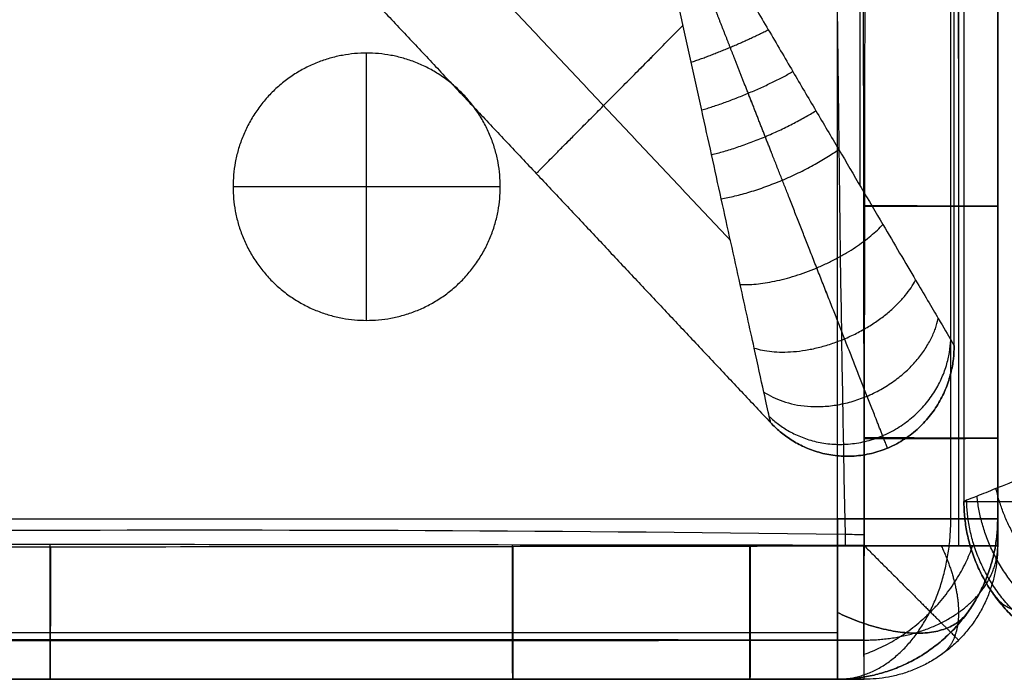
# Model space of a CAD drawing. Header units: millimetres. Extents: x 4615 to 7615, y -10799 to -9296.
# Tile 48 of 66: x 7318 to 7502, y -10799 to -10676. Entities that reach past the tile are written whole.
import ezdxf

# ---------------------------------------------------------------- set-up
doc = ezdxf.new("R2010")
doc.units = ezdxf.units.MM
doc.layers.add('COMPO4', color=18, linetype='Continuous', true_color=0x000000)

msp = doc.modelspace()

# ---------------------------------------------------------------- linework, layer by layer
at = {"layer": 'COMPO4'}
for p, q in [((7471.08, -10769.08, -518.93), (7471.08, -9449.08, -518.93)), ((7471.08, -10769.08, -722.28), (7471.08, -9449.08, -722.28)), ((7383, -10731.94, -722.54), (7383, -10681.94, -722.54)), ((7383, -10731.94, -767.54), (7383, -10681.94, -767.54)), ((7408, -10706.94, -722.54), (7358, -10706.94, -722.54)), ((7408, -10706.94, -767.54), (7358, -10706.94, -767.54)), ((7501.08, -10710.57, -374.78), (7501.08, -10710.57, -492.24)), ((7501.08, -10753.98, -374.84), (7501.08, -10753.98, -492.31)), ((6825.08, -10769.08, -518.93), (7471.08, -10769.08, -518.93)), ((6825.08, -10769.08, -722.28), (7471.08, -10769.08, -722.28)), ((7501.08, -10774.08, -374.87), (7501.08, -10774.08, -492.34)), ((7323.8, -10799.08, -374.69), (7323.8, -10799.08, -492.16)), ((7410.33, -10799.08, -374.78), (7410.33, -10799.08, -492.24)), ((7432.35, -10799.08, -374.8), (7432.35, -10799.08, -492.27)), ((7454.72, -10799.08, -374.84), (7454.72, -10799.08, -492.31))]:
    msp.add_line(p, q, dxfattribs=at)
at = {"layer": 'COMPO4', "extrusion": (0.503911, -0.701532, 0.503912)}
msp.add_arc((-169.22, -7240.16, 10981.54), 30, 179.9968, 250.1049, dxfattribs=at)
at = {"layer": 'COMPO4'}
for points, knots in [([(7474.92, -9444.04, -348.05), (7474.89, -9445.11, -348.05), (7473.52, -9503.1, -347.94), (7472.2, -9610.34, -347.8), (7470.86, -9779.1, -347.61), (7469.73, -9943.77, -347.5), (7469.3, -10109.72, -347.44), (7469.08, -10275.67, -347.47), (7469.59, -10440.25, -347.57), (7470.35, -10608.92, -347.77), (7471.37, -10715.57, -347.93), (7472.55, -10773.42, -348.05), (7472.56, -10774.13, -348.05)], [3793.011136, 3793.011136, 3793.011136, 3793.011136, 3796.112041, 3961.852613, 4127.593184, 4293.333755, 4459.074326, 4624.814897, 4790.555468, 4956.296039, 5122.03661, 5124.08438, 5124.08438, 5124.08438, 5124.08438]), ([(7474.91, -9444.13, -519.16), (7474.89, -9445.17, -519.16), (7473.51, -9503.13, -519.05), (7472.2, -9610.34, -518.91), (7470.86, -9779.1, -518.72), (7469.73, -9943.77, -518.61), (7469.3, -10109.72, -518.55), (7469.08, -10275.67, -518.58), (7469.59, -10440.25, -518.68), (7470.35, -10608.92, -518.88), (7471.37, -10715.55, -519.04), (7472.55, -10773.36, -519.16), (7472.56, -10774.04, -519.16)], [3793.093093, 3793.093093, 3793.093093, 3793.093093, 3796.112041, 3961.852613, 4127.593184, 4293.333755, 4459.074326, 4624.814897, 4790.555468, 4956.296039, 5122.03661, 5123.9951, 5123.9951, 5123.9951, 5123.9951]), ([(7476.04, -9444.13, -519.16), (7476.03, -9450.79, -519.15), (7476.03, -9457.45, -519.14), (7476.02, -9464.12, -519.13), (7476, -9478.57, -519.11), (7475.98, -9493.03, -519.09), (7475.96, -9507.48, -519.07), (7475.93, -9535.76, -519.03), (7475.9, -9564.03, -519), (7475.87, -9592.3, -518.97), (7475.81, -9649.79, -518.91), (7475.77, -9707.28, -518.86), (7475.73, -9764.76, -518.82), (7475.66, -9879.54, -518.74), (7475.58, -10109.05, -518.65), (7475.64, -10338.57, -518.72), (7475.72, -10453.3, -518.8), (7475.76, -10510.79, -518.85), (7475.8, -10568.28, -518.9), (7475.86, -10625.77, -518.96), (7475.89, -10654.03, -518.99), (7475.93, -10682.29, -519.02), (7475.96, -10710.54, -519.06), (7475.98, -10725.01, -519.08), (7476, -10739.47, -519.1), (7476.02, -10753.94, -519.13), (7476.02, -10760.64, -519.14), (7476.03, -10767.34, -519.15), (7476.04, -10774.04, -519.16)], [25.011738, 25.011738, 25.011738, 25.011738, 45.005378, 45.005378, 45.005378, 88.378862, 88.378862, 88.378862, 173.2071, 173.2071, 173.2071, 345.673466, 345.673466, 345.673466, 690.010574, 1034.247777, 1034.247777, 1034.247777, 1206.726168, 1206.726168, 1206.726168, 1291.498337, 1291.498337, 1291.498337, 1334.907117, 1334.907117, 1334.907117, 1355.009599, 1355.009599, 1355.009599, 1355.009599]), ([(7476.12, -10774.12, -348.05), (7476.13, -10767.42, -348.04), (7476.14, -10760.72, -348.03), (7476.15, -10754.02, -348.02), (7476.17, -10739.55, -348), (7476.19, -10725.07, -347.97), (7476.21, -10710.6, -347.95), (7476.24, -10682.34, -347.92), (7476.28, -10654.08, -347.88), (7476.31, -10625.82, -347.86), (7476.37, -10568.33, -347.8), (7476.41, -10510.83, -347.74), (7476.45, -10453.34, -347.7), (7476.53, -10338.58, -347.63), (7476.58, -10109.05, -347.57), (7476.51, -9879.52, -347.64), (7476.44, -9764.73, -347.72), (7476.4, -9707.24, -347.76), (7476.36, -9649.75, -347.81), (7476.3, -9592.26, -347.86), (7476.27, -9563.98, -347.89), (7476.24, -9535.7, -347.92), (7476.21, -9507.42, -347.96), (7476.19, -9492.96, -347.98), (7476.17, -9478.5, -348), (7476.15, -9464.04, -348.02), (7476.14, -9457.38, -348.03), (7476.13, -9450.71, -348.04), (7476.12, -9444.04, -348.05)], [24.989197, 24.989197, 24.989197, 24.989197, 45.091676, 45.091676, 45.091676, 88.500456, 88.500456, 88.500456, 173.272624, 173.272624, 173.272624, 345.751011, 345.751011, 345.751011, 689.988151, 1034.32532, 1034.32532, 1034.32532, 1206.791684, 1206.791684, 1206.791684, 1291.619921, 1291.619921, 1291.619921, 1334.993404, 1334.993404, 1334.993404, 1354.98704, 1354.98704, 1354.98704, 1354.98704]), ([(7501.08, -10774.08, -374.87), (7501.08, -10767.39, -374.86), (7501.08, -10760.69, -374.85), (7501.08, -10753.98, -374.84), (7501.08, -10739.51, -374.82), (7501.08, -10725.04, -374.79), (7501.08, -10710.57, -374.78), (7501.08, -10682.31, -374.74), (7501.08, -10654.06, -374.7), (7501.08, -10625.8, -374.68), (7501.09, -10568.31, -374.62), (7501.08, -10510.81, -374.56), (7501.08, -10453.32, -374.52), (7501.08, -10338.57, -374.44), (7501.08, -10109.05, -374.38), (7501.08, -9879.53, -374.46), (7501.08, -9764.75, -374.54), (7501.08, -9707.26, -374.58), (7501.09, -9649.77, -374.63), (7501.08, -9592.28, -374.68), (7501.08, -9564, -374.71), (7501.08, -9535.73, -374.74), (7501.08, -9507.45, -374.78), (7501.08, -9492.99, -374.8), (7501.08, -9478.54, -374.82), (7501.08, -9464.08, -374.84), (7501.08, -9457.41, -374.85), (7501.08, -9450.74, -374.86), (7501.08, -9444.08, -374.87)], [24.989197, 24.989197, 24.989197, 24.989197, 45.091676, 45.091676, 45.091676, 88.500456, 88.500456, 88.500456, 173.272624, 173.272624, 173.272624, 345.751011, 345.751011, 345.751011, 689.988151, 1034.32532, 1034.32532, 1034.32532, 1206.791684, 1206.791684, 1206.791684, 1291.619921, 1291.619921, 1291.619921, 1334.993404, 1334.993404, 1334.993404, 1354.98704, 1354.98704, 1354.98704, 1354.98704]), ([(7501.08, -9444.08, -492.34), (7501.08, -9450.74, -492.33), (7501.08, -9457.41, -492.32), (7501.08, -9464.08, -492.31), (7501.08, -9478.54, -492.29), (7501.08, -9492.99, -492.26), (7501.08, -9507.45, -492.25), (7501.08, -9535.73, -492.21), (7501.08, -9564, -492.18), (7501.08, -9592.28, -492.15), (7501.09, -9649.77, -492.09), (7501.08, -9707.26, -492.04), (7501.08, -9764.75, -492), (7501.08, -9879.53, -491.92), (7501.08, -10109.05, -491.84), (7501.08, -10338.57, -491.9), (7501.08, -10453.32, -491.98), (7501.08, -10510.81, -492.03), (7501.09, -10568.31, -492.08), (7501.08, -10625.8, -492.14), (7501.08, -10654.06, -492.17), (7501.08, -10682.31, -492.2), (7501.08, -10710.57, -492.24), (7501.08, -10725.04, -492.26), (7501.08, -10739.51, -492.28), (7501.08, -10753.98, -492.31), (7501.08, -10760.69, -492.32), (7501.08, -10767.39, -492.33), (7501.08, -10774.08, -492.34)], [25.011738, 25.011738, 25.011738, 25.011738, 45.005378, 45.005378, 45.005378, 88.378862, 88.378862, 88.378862, 173.2071, 173.2071, 173.2071, 345.673466, 345.673466, 345.673466, 690.010574, 1034.247777, 1034.247777, 1034.247777, 1206.726168, 1206.726168, 1206.726168, 1291.498337, 1291.498337, 1291.498337, 1334.907117, 1334.907117, 1334.907117, 1355.009599, 1355.009599, 1355.009599, 1355.009599]), ([(7501.08, -10774.08, -433.66), (7501.08, -10767.38, -433.65), (7501.08, -10760.68, -433.65), (7501.08, -10739.51, -433.65), (7501.08, -10725.04, -433.65), (7501.08, -10682.31, -433.65), (7501.08, -10654.06, -433.65), (7501.09, -10568.31, -433.65), (7501.08, -10510.81, -433.65), (7501.08, -10338.57, -433.65), (7501.08, -10223.83, -433.65), (7501.08, -9994.3, -433.65), (7501.08, -9879.53, -433.65), (7501.08, -9707.26, -433.65), (7501.09, -9649.77, -433.65), (7501.08, -9564, -433.65), (7501.08, -9535.73, -433.65), (7501.08, -9492.99, -433.65), (7501.08, -9478.54, -433.65), (7501.08, -9457.41, -433.65), (7501.08, -9450.75, -433.65), (7501.08, -9444.08, -433.65)], [4165.000155, 4165.000155, 4165.000155, 4165.000155, 4185.10366, 4185.10366, 4228.512363, 4228.512363, 4313.284203, 4313.284203, 4485.76277, 4485.76277, 4829.999999, 4829.999999, 5174.33718, 5174.33718, 5346.803651, 5346.803651, 5431.631645, 5431.631645, 5475.005061, 5475.005061, 5494.999486, 5494.999486, 5494.999486, 5494.999486]), ([(7458.6, -10751.1, -80), (7458.6, -10751.11, -77.09), (7458.38, -10750.07, -70.19), (7457.28, -10745.19, -60.15), (7455.4, -10736.61, -50.33), (7452.69, -10724.33, -41.16), (7449.96, -10711.99, -34.88), (7447.54, -10700.95, -30.56), (7445.66, -10692.42, -27.81), (7443.69, -10683.67, -25.49), (7442.05, -10676.12, -23.88), (7440.73, -10670.08, -22.81), (7439.25, -10663.54, -21.82), (7436.86, -10652.93, -20.62), (7434.41, -10641.74, -20.01), (7432.93, -10634.75, -20)], [0, 0, 0, 0, 5.847185, 13.772968, 23.792296, 36.257941, 51.947944, 59.792946, 67.637947, 75.968248, 84.298549, 88.463699, 92.628849, 96.793999, 100.95915, 100.95915, 100.95915, 100.95915]), ([(7432.93, -10634.75, -20), (7436.57, -10640.84, -20.01), (7442.36, -10650.62, -20.62), (7447.79, -10659.95, -21.82), (7451.14, -10665.7, -22.81), (7454.26, -10670.99, -23.88), (7458.17, -10677.57, -25.49), (7462.66, -10685.26, -27.81), (7467.06, -10692.74, -30.56), (7472.76, -10702.39, -34.88), (7479.12, -10713.2, -41.16), (7485.45, -10723.96, -50.33), (7489.88, -10731.46, -60.15), (7492.39, -10735.75, -70.19), (7492.93, -10736.65, -77.09), (7492.93, -10736.65, -80)], [-100.95915, -100.95915, -100.95915, -100.95915, -96.793999, -92.628849, -88.463699, -84.298549, -75.968248, -67.637947, -59.792946, -51.947944, -36.257941, -23.792296, -13.772968, -5.847185, 0, 0, 0, 0]), ([(7458.6, -10751.1, -260), (7458.6, -10751.11, -262.92), (7458.38, -10750.07, -269.82), (7457.28, -10745.19, -279.85), (7455.4, -10736.61, -289.68), (7452.69, -10724.33, -298.85), (7449.96, -10711.99, -305.12), (7447.54, -10700.95, -309.44), (7445.66, -10692.42, -312.2), (7443.69, -10683.67, -314.51), (7442.05, -10676.12, -316.12), (7440.73, -10670.08, -317.19), (7439.25, -10663.54, -318.18), (7436.86, -10652.93, -319.39), (7434.41, -10641.74, -320), (7432.93, -10634.75, -320)], [0, 0, 0, 0, 5.847185, 13.772968, 23.792296, 36.257941, 51.947944, 59.792946, 67.637947, 75.968248, 84.298549, 88.463699, 92.628849, 96.793999, 100.95915, 100.95915, 100.95915, 100.95915]), ([(7432.93, -10634.75, -320), (7436.57, -10640.84, -320), (7442.36, -10650.62, -319.39), (7447.79, -10659.95, -318.18), (7451.14, -10665.7, -317.19), (7454.26, -10670.99, -316.12), (7458.17, -10677.57, -314.51), (7462.66, -10685.26, -312.2), (7467.06, -10692.74, -309.44), (7472.76, -10702.39, -305.12), (7479.12, -10713.2, -298.85), (7485.45, -10723.96, -289.68), (7489.88, -10731.46, -279.85), (7492.39, -10735.75, -269.82), (7492.93, -10736.65, -262.92), (7492.93, -10736.65, -260)], [-100.95915, -100.95915, -100.95915, -100.95915, -96.793999, -92.628849, -88.463699, -84.298549, -75.968248, -67.637947, -59.792946, -51.947944, -36.257941, -23.792296, -13.772968, -5.847185, 0, 0, 0, 0]), ([(7544.75, -10745.8), (7541.75, -10746.98, -0.01), (7537, -10748.87, -0.5), (7532.58, -10750.66, -1.46), (7529.9, -10751.74, -2.24), (7527.29, -10752.79, -3.11), (7523.89, -10754.13, -4.48), (7519.9, -10755.74, -6.53), (7516.03, -10757.29, -8.98), (7511.19, -10759.22, -12.72), (7505.84, -10761.36, -18.14), (7500.68, -10763.43, -25.79), (7497.07, -10764.87, -34.09), (7495.13, -10765.65, -42.26), (7494.75, -10765.8, -47.61), (7494.75, -10765.8, -50)], [-32.905402, -32.905402, -32.905402, -32.905402, -31.848308, -30.791215, -29.734122, -28.677029, -26.240684, -23.804339, -21.417407, -19.030475, -14.489611, -10.27234, -6.409019, -2.873393, 0, 0, 0, 0]), ([(7476.13, -10772.06, -348.05), (7474.92, -10772.04, -348.05), (7415.88, -10771.22, -347.93), (7309.45, -10770.96, -347.81), (7140.99, -10772.51, -347.72), (6979.65, -10770.2, -347.87), (6872.05, -10770.67, -347.99), (6820.05, -10770.96, -348.06)], [-2411.530999, -2411.530999, -2411.530999, -2411.530999, -2408.082032, -2242.203735, -2076.325438, -1910.44714, -1754.667299, -1754.667299, -1754.667299, -1754.667299]), ([(7476.04, -10772.06, -519.16), (7474.86, -10772.04, -519.16), (7415.85, -10771.22, -519.04), (7309.45, -10770.96, -518.92), (7140.99, -10772.51, -518.83), (6979.67, -10770.2, -518.98), (6872.09, -10770.67, -519.1), (6820.12, -10770.96, -519.17)], [-2411.445965, -2411.445965, -2411.445965, -2411.445965, -2408.082032, -2242.203735, -2076.325438, -1910.44714, -1754.735049, -1754.735049, -1754.735049, -1754.735049]), ([(6820.06, -10774.12, -348.07), (6870.48, -10774.16, -348), (6920.9, -10774.21, -347.95), (6971.32, -10774.26, -347.91), (7029.98, -10774.31, -347.85), (7088.65, -10774.36, -347.8), (7147.33, -10774.36, -347.79), (7206.16, -10774.37, -347.78), (7264.99, -10774.34, -347.82), (7323.82, -10774.29, -347.87), (7352.66, -10774.27, -347.89), (7381.51, -10774.24, -347.92), (7410.35, -10774.21, -347.95), (7425.16, -10774.19, -347.97), (7439.96, -10774.17, -347.99), (7454.76, -10774.15, -348.02), (7461.88, -10774.14, -348.03), (7469, -10774.13, -348.04), (7476.12, -10774.12, -348.05)], [24.987565, 24.987565, 24.987565, 24.987565, 176.240511, 176.240511, 176.240511, 352.231829, 352.231829, 352.231829, 528.702175, 528.702175, 528.702175, 615.226414, 615.226414, 615.226414, 659.622512, 659.622512, 659.622512, 680.982791, 680.982791, 680.982791, 680.982791]), ([(7476.04, -10774.04, -519.16), (7468.92, -10774.03, -519.15), (7461.8, -10774.02, -519.14), (7454.68, -10774.01, -519.13), (7439.89, -10773.99, -519.1), (7425.09, -10773.98, -519.08), (7410.3, -10773.96, -519.06), (7381.46, -10773.92, -519.03), (7352.62, -10773.9, -519), (7323.78, -10773.87, -518.98), (7264.96, -10773.82, -518.93), (7206.14, -10773.8, -518.89), (7147.33, -10773.8, -518.89), (7088.68, -10773.81, -518.9), (7030.03, -10773.86, -518.96), (6971.36, -10773.91, -519.01), (6920.94, -10773.95, -519.06), (6870.53, -10774.01, -519.11), (6820.12, -10774.05, -519.18)], [25.016756, 25.016756, 25.016756, 25.016756, 46.377041, 46.377041, 46.377041, 90.77314, 90.77314, 90.77314, 177.29738, 177.29738, 177.29738, 353.767727, 353.767727, 353.767727, 529.759046, 529.759046, 529.759046, 681.011935, 681.011935, 681.011935, 681.011935]), ([(6820.09, -10799.08, -374.89), (6870.5, -10799.08, -374.82), (6920.92, -10799.08, -374.77), (6971.34, -10799.08, -374.73), (7030, -10799.08, -374.67), (7088.67, -10799.08, -374.62), (7147.33, -10799.08, -374.61), (7206.15, -10799.08, -374.6), (7264.98, -10799.08, -374.64), (7323.8, -10799.08, -374.69), (7352.64, -10799.08, -374.71), (7381.48, -10799.08, -374.74), (7410.33, -10799.08, -374.78), (7425.12, -10799.08, -374.79), (7439.92, -10799.08, -374.81), (7454.72, -10799.08, -374.84), (7461.84, -10799.08, -374.85), (7468.96, -10799.08, -374.86), (7476.08, -10799.08, -374.87)], [24.987565, 24.987565, 24.987565, 24.987565, 176.240511, 176.240511, 176.240511, 352.231829, 352.231829, 352.231829, 528.702175, 528.702175, 528.702175, 615.226414, 615.226414, 615.226414, 659.622512, 659.622512, 659.622512, 680.982791, 680.982791, 680.982791, 680.982791]), ([(7476.08, -10799.08, -492.34), (7468.96, -10799.08, -492.33), (7461.84, -10799.08, -492.32), (7454.72, -10799.08, -492.31), (7439.92, -10799.08, -492.28), (7425.12, -10799.08, -492.26), (7410.33, -10799.08, -492.24), (7381.48, -10799.08, -492.21), (7352.64, -10799.08, -492.18), (7323.8, -10799.08, -492.16), (7264.98, -10799.08, -492.11), (7206.15, -10799.08, -492.07), (7147.33, -10799.08, -492.07), (7088.67, -10799.08, -492.08), (7030, -10799.08, -492.14), (6971.34, -10799.08, -492.19), (6920.92, -10799.08, -492.24), (6870.5, -10799.08, -492.29), (6820.09, -10799.08, -492.35)], [25.016756, 25.016756, 25.016756, 25.016756, 46.377041, 46.377041, 46.377041, 90.77314, 90.77314, 90.77314, 177.29738, 177.29738, 177.29738, 353.767727, 353.767727, 353.767727, 529.759046, 529.759046, 529.759046, 681.011935, 681.011935, 681.011935, 681.011935]), ([(6820.09, -10799.08, -433.66), (6870.5, -10799.08, -433.64), (6920.92, -10799.08, -433.65), (7030, -10799.08, -433.65), (7088.67, -10799.08, -433.64), (7206.15, -10799.08, -433.64), (7264.98, -10799.08, -433.65), (7352.64, -10799.08, -433.65), (7381.48, -10799.08, -433.65), (7417.67, -10799.08, -433.65), (7425.01, -10799.08, -433.65), (7439.81, -10799.08, -433.65), (7447.27, -10799.08, -433.65), (7461.84, -10799.08, -433.65), (7468.96, -10799.08, -433.65), (7476.08, -10799.08, -433.66)], [3459.002441, 3459.002441, 3459.002441, 3459.002441, 3610.255288, 3610.255288, 3786.246802, 3786.246802, 3962.716809, 3962.716809, 4049.241065, 4049.241065, 4071.267973, 4071.267973, 4093.63716, 4093.63716, 4114.99763, 4114.99763, 4114.99763, 4114.99763])]:
    msp.add_open_spline(points, degree=3, knots=knots, dxfattribs=at)
for points, weights, degree, knots in [([(7493.75, -9444.11, -511.32), (7493.74, -9450.77, -511.31), (7493.74, -9457.44, -511.31), (7493.74, -9464.1, -511.3), (7493.73, -9478.56, -511.28), (7493.72, -9493.02, -511.27), (7493.72, -9507.47, -511.26), (7493.71, -9535.76, -511.23), (7493.7, -9564.03, -511.21), (7493.69, -9592.3, -511.2), (7493.67, -9649.81, -511.16), (7493.65, -9707.29, -511.13), (7493.64, -9764.76, -511.1), (7493.61, -9879.6, -511.05), (7493.58, -10109.07, -510.99), (7493.61, -10338.5, -511.03), (7493.63, -10453.31, -511.09), (7493.65, -10510.78, -511.12), (7493.66, -10568.26, -511.15), (7493.68, -10625.78, -511.19), (7493.69, -10654.03, -511.21), (7493.71, -10682.29, -511.23), (7493.72, -10710.55, -511.26), (7493.72, -10725.01, -511.27), (7493.73, -10739.48, -511.28), (7493.74, -10753.95, -511.3), (7493.74, -10760.66, -511.31), (7493.74, -10767.36, -511.31), (7493.74, -10774.05, -511.32)], [0.853263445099, 0.853198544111, 0.853134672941, 0.853071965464, 0.852935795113, 0.852804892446, 0.852680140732, 0.852435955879, 0.852216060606, 0.852019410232, 0.85161988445, 0.851308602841, 0.851054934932, 0.850552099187, 0.849999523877, 0.850427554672, 0.850961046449, 0.851226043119, 0.851563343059, 0.8519868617, 0.852195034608, 0.852425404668, 0.852673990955, 0.852801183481, 0.852932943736, 0.853067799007, 0.853130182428, 0.853193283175, 0.853256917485], 3, [25.011738, 25.011738, 25.011738, 25.011738, 45.005378, 45.005378, 45.005378, 88.378862, 88.378862, 88.378862, 173.2071, 173.2071, 173.2071, 345.673466, 345.673466, 345.673466, 690.010574, 1034.247777, 1034.247777, 1034.247777, 1206.726168, 1206.726168, 1206.726168, 1291.498337, 1291.498337, 1291.498337, 1334.907117, 1334.907117, 1334.907117, 1355.009599, 1355.009599, 1355.009599, 1355.009599]), ([(7493.77, -10774.11, -355.92), (7493.78, -10767.41, -355.92), (7493.78, -10760.71, -355.91), (7493.79, -10754.01, -355.9), (7493.79, -10739.54, -355.88), (7493.8, -10725.07, -355.87), (7493.81, -10710.59, -355.86), (7493.82, -10682.34, -355.83), (7493.83, -10654.08, -355.81), (7493.84, -10625.82, -355.79), (7493.86, -10568.35, -355.76), (7493.88, -10510.84, -355.72), (7493.89, -10453.33, -355.7), (7493.92, -10338.65, -355.65), (7493.94, -10109.03, -355.61), (7493.91, -9879.45, -355.66), (7493.89, -9764.74, -355.71), (7493.87, -9707.23, -355.73), (7493.86, -9649.73, -355.76), (7493.84, -9592.26, -355.8), (7493.83, -9563.98, -355.82), (7493.82, -9535.7, -355.84), (7493.81, -9507.43, -355.86), (7493.8, -9492.97, -355.87), (7493.79, -9478.51, -355.89), (7493.79, -9464.05, -355.9), (7493.78, -9457.38, -355.91), (7493.78, -9450.72, -355.92), (7493.77, -9444.06, -355.92)], [0.853848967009, 0.853912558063, 0.853975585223, 0.854037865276, 0.85417249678, 0.854303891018, 0.854430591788, 0.854678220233, 0.854907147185, 0.855113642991, 0.855533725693, 0.855866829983, 0.856128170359, 0.856653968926, 0.857073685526, 0.856531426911, 0.856035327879, 0.855784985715, 0.855477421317, 0.855081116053, 0.854886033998, 0.854667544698, 0.854424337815, 0.854300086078, 0.854169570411, 0.854033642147, 0.853971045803, 0.85390725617, 0.853842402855], 3, [24.989197, 24.989197, 24.989197, 24.989197, 45.091676, 45.091676, 45.091676, 88.500456, 88.500456, 88.500456, 173.272624, 173.272624, 173.272624, 345.751011, 345.751011, 345.751011, 689.988151, 1034.32532, 1034.32532, 1034.32532, 1206.791684, 1206.791684, 1206.791684, 1291.619921, 1291.619921, 1291.619921, 1334.993404, 1334.993404, 1334.993404, 1354.98704, 1354.98704, 1354.98704, 1354.98704]), ([(7480.46, -10755.83, -80), (7480.47, -10755.88, -75.47), (7479.61, -10753.68, -65.07), (7476.47, -10745.68, -52.96), (7472.18, -10734.76, -43.55), (7466.89, -10721.27, -35.88), (7461.9, -10708.57, -30.96), (7457.6, -10697.62, -27.7), (7454.35, -10689.33, -25.65), (7451.04, -10680.9, -23.96), (7448.22, -10673.72, -22.79), (7445.97, -10667.99, -22.02), (7443.54, -10661.79, -21.35), (7439.61, -10651.77, -20.55), (7435.49, -10641.27, -20.09), (7432.93, -10634.75, -20)], [0.68829467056, 0.688098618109, 0.698848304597, 0.740390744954, 0.79538952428, 0.853510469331, 0.895877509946, 0.925478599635, 0.944725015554, 0.961115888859, 0.972389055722, 0.979923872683, 0.984849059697, 0.989064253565, 0.991411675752, 0.992472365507], 3, [0, 0, 0, 0, 5.847185, 13.772968, 23.792296, 36.257941, 51.947944, 59.792946, 67.637947, 75.968248, 84.298549, 88.463699, 92.628849, 96.793999, 100.95915, 100.95915, 100.95915, 100.95915]), ([(7480.46, -10755.83, -260), (7480.47, -10755.88, -264.54), (7479.61, -10753.68, -274.94), (7476.47, -10745.68, -287.04), (7472.18, -10734.76, -296.45), (7466.89, -10721.27, -304.12), (7461.9, -10708.57, -309.04), (7457.6, -10697.62, -312.31), (7454.35, -10689.33, -314.35), (7451.04, -10680.9, -316.05), (7448.22, -10673.72, -317.21), (7445.97, -10667.99, -317.99), (7443.54, -10661.79, -318.66), (7439.61, -10651.77, -319.45), (7435.49, -10641.27, -319.91), (7432.93, -10634.75, -320)], [0.68829467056, 0.688098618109, 0.698848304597, 0.740390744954, 0.79538952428, 0.853510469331, 0.895877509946, 0.925478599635, 0.944725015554, 0.961115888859, 0.972389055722, 0.979923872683, 0.984849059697, 0.989064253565, 0.991411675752, 0.992472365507], 3, [0, 0, 0, 0, 5.847185, 13.772968, 23.792296, 36.257941, 51.947944, 59.792946, 67.637947, 75.968248, 84.298549, 88.463699, 92.628849, 96.793999, 100.95915, 100.95915, 100.95915, 100.95915]), ([(7383, -10731.94, -722.54), (7358, -10731.94, -722.54), (7358, -10706.94, -722.54), (7358, -10681.94, -722.54), (7383, -10681.94, -722.54), (7408, -10681.94, -722.54), (7408, -10706.94, -722.54), (7408, -10731.94, -722.54), (7383, -10731.94, -722.54)], [1, 0.707106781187, 1, 0.707106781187, 1, 0.707106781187, 1, 0.707106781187, 1], 2, [-157.079633, -157.079633, -157.079633, -117.809725, -117.809725, -78.539816, -78.539816, -39.269908, -39.269908, 0, 0, 0]), ([(7383, -10731.94, -767.54), (7358, -10731.94, -767.54), (7358, -10706.94, -767.54), (7358, -10681.94, -767.54), (7383, -10681.94, -767.54), (7408, -10681.94, -767.54), (7408, -10706.94, -767.54), (7408, -10731.94, -767.54), (7383, -10731.94, -767.54)], [1, 0.707106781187, 1, 0.707106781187, 1, 0.707106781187, 1, 0.707106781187, 1], 2, [-157.079633, -157.079633, -157.079633, -117.809725, -117.809725, -78.539816, -78.539816, -39.269908, -39.269908, 0, 0, 0]), ([(7383, -10731.94, -745.04), (7358, -10731.94, -745.04), (7358, -10706.94, -745.04), (7358, -10681.94, -745.04), (7383, -10681.94, -745.04), (7408, -10681.94, -745.04), (7408, -10706.94, -745.04), (7408, -10731.94, -745.04), (7383, -10731.94, -745.04)], [1, 0.707106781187, 1, 0.707106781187, 1, 0.707106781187, 1, 0.707106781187, 1], 2, [-157.079633, -157.079633, -157.079633, -117.809725, -117.809725, -78.539816, -78.539816, -39.269908, -39.269908, 0, 0, 0]), ([(6820.06, -10791.77, -355.93), (6870.47, -10791.79, -355.88), (6920.89, -10791.81, -355.86), (6971.32, -10791.82, -355.83), (7029.96, -10791.84, -355.8), (7088.65, -10791.86, -355.75), (7147.33, -10791.86, -355.75), (7206.16, -10791.86, -355.75), (7265.01, -10791.85, -355.78), (7323.81, -10791.84, -355.8), (7352.66, -10791.83, -355.82), (7381.51, -10791.82, -355.83), (7410.35, -10791.81, -355.86), (7425.15, -10791.8, -355.87), (7439.95, -10791.79, -355.88), (7454.75, -10791.79, -355.9), (7461.87, -10791.78, -355.91), (7468.99, -10791.78, -355.92), (7476.11, -10791.77, -355.92)], [0.85377825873, 0.854082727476, 0.854462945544, 0.854787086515, 0.855165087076, 0.855470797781, 0.855521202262, 0.855571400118, 0.855383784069, 0.855045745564, 0.854879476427, 0.854672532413, 0.854433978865, 0.85431172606, 0.854181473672, 0.854045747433, 0.853980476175, 0.853913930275, 0.853846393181], 3, [24.987565, 24.987565, 24.987565, 24.987565, 176.240511, 176.240511, 176.240511, 352.231829, 352.231829, 352.231829, 528.702175, 528.702175, 528.702175, 615.226414, 615.226414, 615.226414, 659.622512, 659.622512, 659.622512, 680.982791, 680.982791, 680.982791, 680.982791]), ([(7476.05, -10791.75, -511.32), (7468.93, -10791.74, -511.31), (7461.82, -10791.74, -511.31), (7454.7, -10791.74, -511.3), (7439.9, -10791.73, -511.28), (7425.1, -10791.72, -511.27), (7410.3, -10791.72, -511.26), (7381.46, -10791.7, -511.23), (7352.62, -10791.69, -511.22), (7323.79, -10791.69, -511.2), (7264.94, -10791.67, -511.17), (7206.15, -10791.66, -511.14), (7147.33, -10791.66, -511.14), (7088.69, -10791.67, -511.15), (7030.05, -10791.68, -511.19), (6971.35, -10791.7, -511.23), (6920.96, -10791.72, -511.25), (6870.54, -10791.73, -511.28), (6820.11, -10791.75, -511.33)], [0.853259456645, 0.853191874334, 0.853125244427, 0.853059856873, 0.852923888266, 0.852793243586, 0.852670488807, 0.852430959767, 0.852222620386, 0.852055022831, 0.851714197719, 0.85152453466, 0.851575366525, 0.851626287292, 0.8519351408, 0.852315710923, 0.852642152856, 0.8530235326, 0.853328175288], 3, [25.016756, 25.016756, 25.016756, 25.016756, 46.377041, 46.377041, 46.377041, 90.77314, 90.77314, 90.77314, 177.29738, 177.29738, 177.29738, 353.767727, 353.767727, 353.767727, 529.759046, 529.759046, 529.759046, 681.011935, 681.011935, 681.011935, 681.011935])]:
    msp.add_rational_spline(points, weights, degree=degree, knots=knots, dxfattribs=at)
for points in [[(7492.3, -10769.08, -528.96), (7492.3, -10109.08, -528.96), (7492.3, -9449.08, -528.96)], [(7492.3, -10769.08, -712.25), (7492.3, -10109.08, -712.25), (7492.3, -9449.08, -712.25)], [(7501.08, -10769.08, -553.18), (7501.08, -10109.08, -553.18), (7501.08, -9449.08, -553.18)], [(7501.08, -10769.08, -688.03), (7501.08, -10109.08, -688.03), (7501.08, -9449.08, -688.03)], [(7501.08, -10769.08, -620.61), (7501.08, -10109.08, -620.61), (7501.08, -9449.08, -620.61)], [(7494.75, -9465.8, -720), (7494.75, -10115.8, -720), (7494.75, -10765.8, -720)], [(7494.75, -9465.8, -50), (7494.75, -10115.8, -50), (7494.75, -10765.8, -50)], [(7494.75, -9465.8, -375), (7494.75, -10115.8, -375), (7494.75, -10765.8, -375)], [(7475.35, -10706.8, -37.58), (7475.35, -10402.17, -37.58), (7475.35, -10097.54, -37.58)], [(7475.35, -10706.8, -302.43), (7475.35, -10402.17, -302.43), (7475.35, -10097.54, -302.43)], [(7492.93, -10736.65, -80), (7492.93, -10417.09, -80), (7492.93, -10097.54, -80)], [(7492.93, -10736.65, -260), (7492.93, -10417.09, -260), (7492.93, -10097.54, -260)], [(7492.93, -10736.65, -170), (7492.93, -10417.09, -170), (7492.93, -10097.54, -170)], [(7383.46, -10645.13, -37.58), (7417.27, -10681.07, -37.58), (7451.08, -10717.02, -37.58)], [(7383.46, -10645.13, -302.43), (7417.27, -10681.07, -302.43), (7451.08, -10717.02, -302.43)], [(7370.87, -10657.82, -80), (7414.73, -10704.46, -80), (7458.6, -10751.1, -80)], [(7370.87, -10657.82, -260), (7414.73, -10704.46, -260), (7458.6, -10751.1, -260)], [(7370.87, -10657.82, -170), (7414.73, -10704.46, -170), (7458.6, -10751.1, -170)], [(7383, -10681.94, -722.54), (7383, -10681.94, -745.04), (7383, -10681.94, -767.54)], [(7405.66, -10694.82, -80), (7405.66, -10694.82, -170), (7405.66, -10694.82, -260)], [(7358, -10706.94, -722.54), (7358, -10706.94, -745.04), (7358, -10706.94, -767.54)], [(7408, -10706.94, -722.54), (7408, -10706.94, -745.04), (7408, -10706.94, -767.54)], [(7383, -10731.94, -722.54), (7383, -10731.94, -745.04), (7383, -10731.94, -767.54)], [(7492.93, -10736.65, -260), (7492.93, -10736.65, -170), (7492.93, -10736.65, -80)], [(7458.6, -10751.1, -260), (7458.6, -10751.1, -170), (7458.6, -10751.1, -80)], [(7480.46, -10755.83, -260), (7480.46, -10755.83, -170), (7480.46, -10755.83, -80)], [(7494.75, -10765.8, -50), (7494.75, -10765.8, -385), (7494.75, -10765.8, -720)], [(7501.08, -10769.08, -688.03), (7501.08, -10769.08, -620.61), (7501.08, -10769.08, -553.18)], [(6825.08, -10790.3, -528.96), (7148.08, -10790.3, -528.96), (7471.08, -10790.3, -528.96)], [(6825.08, -10790.3, -712.25), (7148.08, -10790.3, -712.25), (7471.08, -10790.3, -712.25)], [(7492.3, -10790.3, -688.03), (7492.3, -10790.3, -620.61), (7492.3, -10790.3, -553.18)], [(7493.76, -10791.76, -374.87), (7493.76, -10791.76, -433.61), (7493.76, -10791.76, -492.34)], [(6825.08, -10799.08, -553.18), (7148.08, -10799.08, -553.18), (7471.08, -10799.08, -553.18)], [(6825.08, -10799.08, -688.03), (7148.08, -10799.08, -688.03), (7471.08, -10799.08, -688.03)], [(6825.08, -10799.08, -620.61), (7148.08, -10799.08, -620.61), (7471.08, -10799.08, -620.61)], [(7471.08, -10799.08, -688.03), (7471.08, -10799.08, -620.61), (7471.08, -10799.08, -553.18)], [(7476.08, -10799.08, -374.87), (7476.08, -10799.08, -433.61), (7476.08, -10799.08, -492.34)]]:
    msp.add_open_spline(points, degree=2, dxfattribs=at)
at = {"layer": 'COMPO4', "extrusion": (0.710136, -0.704065, 7.82957e-14)}
msp.add_rational_spline([(7414.73, -10704.46, -80), (7414.73, -10704.46, -38.9), (7442.19, -10676.77, -24.05)], [1, 0.778958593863, 0.891549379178], degree=2, dxfattribs=at)
at = {"layer": 'COMPO4', "extrusion": (0.710136, -0.704065, -2.81482e-13)}
msp.add_rational_spline([(7414.73, -10704.46, -260), (7414.73, -10704.46, -301.11), (7442.19, -10676.77, -315.95)], [1, 0.778958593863, 0.891549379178], degree=2, dxfattribs=at)
at = {"layer": 'COMPO4', "extrusion": (0.38209, -0.907641, -0.173767)}
msp.add_rational_spline([(7443.7, -10683.65, -25.56), (7451.13, -10681.14, -22.31), (7458.15, -10677.56, -25.56)], [1, 0.921169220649, 1], degree=2, dxfattribs=at)
at = {"layer": 'COMPO4', "extrusion": (-0.38209, 0.907641, -0.173767)}
msp.add_rational_spline([(7443.7, -10683.65, -314.44), (7451.13, -10681.14, -317.69), (7458.15, -10677.56, -314.44)], [1, 0.921169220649, 1], degree=2, dxfattribs=at)
at = {"layer": 'COMPO4', "extrusion": (0.37875, -0.899708, -0.216966)}
msp.add_rational_spline([(7445.69, -10692.58, -27.94), (7454.6, -10689.96, -23.27), (7462.75, -10685.4, -27.94)], [1, 0.887664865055, 1], degree=2, dxfattribs=at)
at = {"layer": 'COMPO4', "extrusion": (-0.37875, 0.899708, -0.216966)}
msp.add_rational_spline([(7445.69, -10692.58, -312.07), (7454.6, -10689.96, -316.74), (7462.75, -10685.4, -312.07)], [1, 0.887664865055, 1], degree=2, dxfattribs=at)
at = {"layer": 'COMPO4', "extrusion": (0.374643, -0.889952, -0.260055)}
msp.add_rational_spline([(7447.54, -10700.94, -30.65), (7457.92, -10698.42, -24.33), (7467.05, -10692.72, -30.65)], [1, 0.849842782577, 1], degree=2, dxfattribs=at)
at = {"layer": 'COMPO4', "extrusion": (-0.374643, 0.889952, -0.260055)}
msp.add_rational_spline([(7447.54, -10700.94, -309.35), (7457.92, -10698.42, -315.67), (7467.05, -10692.72, -309.35)], [1, 0.849842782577, 1], degree=2, dxfattribs=at)
at = {"layer": 'COMPO4', "extrusion": (0.369193, -0.877005, -0.307503)}
msp.add_rational_spline([(7449.36, -10709.21, -33.9), (7461.32, -10707.09, -25.57), (7471.32, -10699.96, -33.9)], [1, 0.805334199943, 1], degree=2, dxfattribs=at)
at = {"layer": 'COMPO4', "extrusion": (-0.369193, 0.877005, -0.307503)}
msp.add_rational_spline([(7449.36, -10709.21, -306.11), (7461.32, -10707.09, -314.44), (7471.32, -10699.96, -306.11)], [1, 0.805334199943, 1], degree=2, dxfattribs=at)
at = {"layer": 'COMPO4', "extrusion": (-1.80789e-06, -0.999999, -0.001191)}
msp.add_rational_spline([(7501.08, -10710.57, -492.24), (7501.08, -10710.54, -519.2), (7475.96, -10710.54, -519.06)], [1, 0.70534798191, 1], degree=2, dxfattribs=at)
at = {"layer": 'COMPO4', "extrusion": (1.80789e-06, 0.999999, 0.00118)}
msp.add_rational_spline([(7476.21, -10710.6, -347.95), (7501.08, -10710.6, -348.09), (7501.08, -10710.57, -374.78)], [1, 0.708861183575, 1], degree=2, dxfattribs=at)
at = {"layer": 'COMPO4', "extrusion": (0.349745, -0.830806, -0.432943)}
msp.add_rational_spline([(7452.89, -10725.25, -42.29), (7468.63, -10725.7, -28.72), (7479.6, -10714.01, -42.29)], [1, 0.693387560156, 1], degree=2, dxfattribs=at)
at = {"layer": 'COMPO4', "extrusion": (-0.349745, 0.830806, -0.432943)}
msp.add_rational_spline([(7452.89, -10725.25, -297.71), (7468.63, -10725.7, -311.29), (7479.6, -10714.01, -297.71)], [1, 0.693387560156, 1], degree=2, dxfattribs=at)
at = {"layer": 'COMPO4', "extrusion": (0.315051, -0.748391, -0.583656)}
msp.add_rational_spline([(7455.51, -10737.12, -51.49), (7475.56, -10743.35, -32.68), (7485.72, -10724.41, -51.49)], [1, 0.579376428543, 1], degree=2, dxfattribs=at)
at = {"layer": 'COMPO4', "extrusion": (-0.315051, 0.748391, -0.583656)}
msp.add_rational_spline([(7455.51, -10737.12, -288.52), (7475.56, -10743.35, -307.32), (7485.72, -10724.41, -288.52)], [1, 0.579376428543, 1], degree=2, dxfattribs=at)
at = {"layer": 'COMPO4', "extrusion": (0.249713, -0.593183, -0.765361)}
msp.add_rational_spline([(7457.33, -10745.35, -61.38), (7482.96, -10762.2, -39.96), (7489.96, -10731.61, -61.38)], [1, 0.473908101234, 1], degree=2, dxfattribs=at)
at = {"layer": 'COMPO4', "extrusion": (-0.249713, 0.593183, -0.765361)}
msp.add_rational_spline([(7457.33, -10745.35, -278.62), (7482.96, -10762.2, -300.05), (7489.96, -10731.61, -278.62)], [1, 0.473908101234, 1], degree=2, dxfattribs=at)
at = {"layer": 'COMPO4', "extrusion": (-0.135529, 0.321945, 0.937008)}
msp.add_rational_spline([(7458.34, -10749.91, -71.43), (7490.12, -10780.45, -56.33), (7492.31, -10735.6, -71.43)], [1, 0.399245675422, 1], degree=2, dxfattribs=at)
at = {"layer": 'COMPO4', "extrusion": (0.135529, -0.321945, 0.937008)}
msp.add_rational_spline([(7458.34, -10749.91, -268.58), (7490.12, -10780.45, -283.67), (7492.31, -10735.6, -268.58)], [1, 0.399245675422, 1], degree=2, dxfattribs=at)
at = {"layer": 'COMPO4'}
for points, weights in [([(7458.6, -10751.1, -80), (7492.93, -10787.6, -80), (7492.93, -10736.65, -80)], [1, 0.37658934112, 1]), ([(7492.93, -10736.65, -260), (7492.93, -10787.6, -260), (7458.6, -10751.1, -260)], [1, 0.37658934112, 1]), ([(7458.6, -10751.1, -170), (7492.93, -10787.6, -170), (7492.93, -10736.65, -170)], [1, 0.37658934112, 1]), ([(7524.75, -10795.8, -720), (7494.75, -10795.8, -720), (7494.75, -10765.8, -720)], [1, 0.707106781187, 1]), ([(7494.75, -10765.8, -50), (7494.75, -10795.8, -50), (7524.75, -10795.8, -50)], [1, 0.707106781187, 1]), ([(7524.75, -10795.8, -385), (7494.75, -10795.8, -385), (7494.75, -10765.8, -385)], [1, 0.707106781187, 1]), ([(7471.08, -10799.08, -553.18), (7501.08, -10799.08, -553.18), (7501.08, -10769.08, -553.18)], [1, 0.707106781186, 1]), ([(7501.08, -10769.08, -688.03), (7501.08, -10799.08, -688.03), (7471.08, -10799.08, -688.03)], [1, 0.707106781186, 1]), ([(7471.08, -10799.08, -620.61), (7501.08, -10799.08, -620.61), (7501.08, -10769.08, -620.61)], [1, 0.707106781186, 1]), ([(7501.08, -10774.08, -433.61), (7501.08, -10799.08, -433.61), (7476.08, -10799.08, -433.61)], [1, 0.707124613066, 1])]:
    msp.add_rational_spline(points, weights, degree=2, dxfattribs=at)
at = {"layer": 'COMPO4', "extrusion": (-3.81445e-07, -0.999999, -0.001422)}
msp.add_rational_spline([(7501.08, -10753.98, -492.31), (7501.08, -10753.94, -519.2), (7476.02, -10753.94, -519.13)], [1, 0.706135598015, 1], degree=2, dxfattribs=at)
at = {"layer": 'COMPO4', "extrusion": (3.81445e-07, 0.999999, 0.001416)}
msp.add_rational_spline([(7476.15, -10754.02, -348.02), (7501.08, -10754.02, -348.09), (7501.08, -10753.98, -374.84)], [1, 0.708075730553, 1], degree=2, dxfattribs=at)
at = {"layer": 'COMPO4', "extrusion": (0.42913, 0.42913, 0.794792)}
msp.add_rational_spline([(7527.15, -10789.8, -26.25), (7505.61, -10784.94, -17.24), (7500.75, -10763.4, -26.25)], [1, 0.782853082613, 1], degree=2, dxfattribs=at)
at = {"layer": 'COMPO4', "extrusion": (2.77144e-07, 1, -6.0633e-13)}
msp.add_rational_spline([(7494.75, -10765.8, -720), (7494.75, -10765.8, -750), (7524.75, -10765.8, -750)], [1, 0.707106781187, 1], degree=2, dxfattribs=at)
at = {"layer": 'COMPO4', "extrusion": (0.141312, 0.141311, 0.979828)}
msp.add_rational_spline([(7524.95, -10795.29, -42.86), (7495.85, -10794.7, -38.75), (7495.26, -10765.6, -42.86)], [1, 0.714264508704, 1], degree=2, dxfattribs=at)
at = {"layer": 'COMPO4', "extrusion": (0.296341, 0.296341, 0.907945)}
msp.add_rational_spline([(7525.73, -10793.33, -34.49), (7499.72, -10790.83, -26.81), (7497.21, -10764.81, -34.49)], [1, 0.740352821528, 1], degree=2, dxfattribs=at)
at = {"layer": 'COMPO4', "extrusion": (1, -2.77145e-07, 1.06213e-13)}
msp.add_rational_spline([(7471.08, -10769.08, -518.93), (7471.08, -10799.08, -518.93), (7471.08, -10799.08, -553.18)], [1, 0.707106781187, 1], degree=2, dxfattribs=at)
at = {"layer": 'COMPO4', "extrusion": (1, -2.77147e-07, -1.69941e-12)}
msp.add_rational_spline([(7471.08, -10799.08, -688.03), (7471.08, -10799.08, -722.28), (7471.08, -10769.08, -722.28)], [1, 0.707106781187, 1], degree=2, dxfattribs=at)
at = {"layer": 'COMPO4', "extrusion": (-2.77145e-07, -1, 1.06213e-13)}
msp.add_rational_spline([(7501.08, -10769.08, -553.18), (7501.08, -10769.08, -518.93), (7471.08, -10769.08, -518.93)], [1, 0.707106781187, 1], degree=2, dxfattribs=at)
at = {"layer": 'COMPO4', "extrusion": (-2.77145e-07, -1, -5.31065e-14)}
msp.add_rational_spline([(7471.08, -10769.08, -722.28), (7501.08, -10769.08, -722.28), (7501.08, -10769.08, -688.03)], [1, 0.707106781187, 1], degree=2, dxfattribs=at)
at = {"layer": 'COMPO4', "extrusion": (-0.752253, 2.08483e-07, 0.658874)}
msp.add_rational_spline([(7471.08, -10799.08, -553.18), (7479.77, -10799.08, -543.26), (7485.97, -10790.46, -536.19), (7492.3, -10781.65, -528.96), (7492.3, -10769.08, -528.96)], [0.850917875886, 0.788636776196, 0.853553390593, 0.787291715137, 0.853553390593], degree=2, knots=[65.600114, 65.600114, 65.600114, 88.914607, 88.914607, 112.712171, 112.712171, 112.712171], dxfattribs=at)
at = {"layer": 'COMPO4', "extrusion": (0.752253, -2.08483e-07, 0.658874)}
msp.add_rational_spline([(7471.08, -10799.08, -688.03), (7479.77, -10799.08, -697.95), (7485.97, -10790.46, -705.02), (7492.3, -10781.65, -712.25), (7492.3, -10769.08, -712.25)], [0.850917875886, 0.788636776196, 0.853553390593, 0.787291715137, 0.853553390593], degree=2, knots=[65.600114, 65.600114, 65.600114, 88.914607, 88.914607, 112.712171, 112.712171, 112.712171], dxfattribs=at)
at = {"layer": 'COMPO4', "extrusion": (-1, 3.99605e-06, 0.000713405)}
msp.add_rational_spline([(7323.8, -10799.08, -492.16), (7323.78, -10799.08, -519.2), (7323.78, -10773.87, -518.98)], [1, 0.704110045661, 1], degree=2, dxfattribs=at)
at = {"layer": 'COMPO4', "extrusion": (1, -3.99605e-06, -0.000700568)}
msp.add_rational_spline([(7323.82, -10774.29, -347.87), (7323.82, -10799.08, -348.09), (7323.8, -10799.08, -374.69)], [1, 0.710091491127, 1], degree=2, dxfattribs=at)
at = {"layer": 'COMPO4', "extrusion": (-0.999999, 1.84291e-06, 0.001087)}
msp.add_rational_spline([(7410.33, -10799.08, -492.24), (7410.3, -10799.08, -519.2), (7410.3, -10773.96, -519.06)], [1, 0.705340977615, 1], degree=2, dxfattribs=at)
at = {"layer": 'COMPO4', "extrusion": (0.999999, -1.84291e-06, -0.001076)}
msp.add_rational_spline([(7410.35, -10774.21, -347.95), (7410.35, -10799.08, -348.09), (7410.33, -10799.08, -374.78)], [1, 0.708867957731, 1], degree=2, dxfattribs=at)
at = {"layer": 'COMPO4', "extrusion": (-0.999999, 4.49862e-07, 0.001393)}
msp.add_rational_spline([(7454.72, -10799.08, -492.31), (7454.68, -10799.08, -519.2), (7454.68, -10774.01, -519.13)], [1, 0.706119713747, 1], degree=2, dxfattribs=at)
at = {"layer": 'COMPO4', "extrusion": (0.999999, -4.49862e-07, -0.001387)}
msp.add_rational_spline([(7454.76, -10774.15, -348.02), (7454.76, -10799.08, -348.09), (7454.72, -10799.08, -374.84)], [1, 0.708091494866, 1], degree=2, dxfattribs=at)
at = {"layer": 'COMPO4', "extrusion": (-4.20746e-05, -0.999999, -0.001549)}
msp.add_rational_spline([(7476.04, -10774.04, -519.16), (7501.08, -10774.04, -519.21), (7501.08, -10774.08, -492.34)], [1, 0.706513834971, 1], degree=2, dxfattribs=at)
at = {"layer": 'COMPO4', "extrusion": (-0.999999, -7.65811e-06, 0.001562)}
msp.add_rational_spline([(7476.08, -10799.08, -492.34), (7476.04, -10799.08, -519.21), (7476.04, -10774.04, -519.16)], [1, 0.70651891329, 1], degree=2, dxfattribs=at)
at = {"layer": 'COMPO4', "extrusion": (2.02925e-07, 0.732197, -0.681092)}
msp.add_rational_spline([(7476.05, -10791.75, -511.32), (7486.41, -10791.75, -511.33), (7493.74, -10786.59, -505.78), (7501.08, -10781.41, -500.22), (7501.08, -10774.09, -492.34)], [0.996639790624, 0.922329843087, 1, 0.922225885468, 0.996838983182], degree=2, knots=[63.146762, 63.146762, 63.146762, 82.770388, 82.770388, 102.420279, 102.420279, 102.420279], dxfattribs=at)
at = {"layer": 'COMPO4', "extrusion": (1.12567e-08, 1.12563e-08, -1)}
msp.add_rational_spline([(7501.08, -10774.08, -374.87), (7501.08, -10799.08, -374.87), (7476.08, -10799.08, -374.87)], [1, 0.707124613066, 1], degree=2, dxfattribs=at)
at = {"layer": 'COMPO4', "extrusion": (1.1091e-08, 1.10906e-08, -1)}
msp.add_rational_spline([(7501.08, -10774.08, -492.34), (7501.08, -10799.08, -492.34), (7476.08, -10799.08, -492.34)], [1, 0.707124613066, 1], degree=2, dxfattribs=at)
at = {"layer": 'COMPO4', "extrusion": (0.999999, 7.83399e-06, -0.00156)}
msp.add_rational_spline([(7476.08, -10799.08, -374.87), (7476.12, -10799.08, -348.1), (7476.12, -10774.12, -348.05)], [1, 0.707692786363, 1], degree=2, dxfattribs=at)
at = {"layer": 'COMPO4', "extrusion": (0.520435, -0.520447, -0.676965)}
msp.add_rational_spline([(7476.11, -10794.39, -359.24), (7491.24, -10789.24, -351.56), (7496.39, -10774.11, -359.24)], [0.938503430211, 0.768619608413, 0.938506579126], degree=2, dxfattribs=at)
at = {"layer": 'COMPO4', "extrusion": (4.21495e-05, 0.999999, 0.001546)}
msp.add_rational_spline([(7476.12, -10774.12, -348.05), (7501.08, -10774.12, -348.1), (7501.08, -10774.08, -374.87)], [1, 0.707697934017, 1], degree=2, dxfattribs=at)
at = {"layer": 'COMPO4', "extrusion": (0.707115, 0.707099, 8.92091e-14)}
msp.add_rational_spline([(7476.12, -10774.12, -348.05), (7483.35, -10781.35, -348.08), (7488.5, -10786.5, -355.78), (7493.76, -10791.76, -363.66), (7493.76, -10791.76, -374.87)], [0.850932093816, 0.788838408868, 0.853562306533, 0.787496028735, 0.853562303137], degree=2, knots=[54.701359, 54.701359, 54.701359, 74.100565, 74.100565, 93.902114, 93.902114, 93.902114], dxfattribs=at)
at = {"layer": 'COMPO4', "extrusion": (0.719852, 0.507271, 0.473804)}
msp.add_rational_spline([(7490.49, -10774.05, -514.26), (7493.74, -10780.95, -511.81), (7493.74, -10786.59, -505.78), (7493.74, -10792.22, -499.74), (7490.48, -10794.52, -492.34)], [0.971609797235, 0.939198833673, 1, 0.939198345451, 0.971610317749], degree=2, knots=[23.90669, 23.90669, 23.90669, 39.274769, 39.274769, 54.642971, 54.642971, 54.642971], dxfattribs=at)
at = {"layer": 'COMPO4', "extrusion": (0.519504, 0.723239, 0.455017)}
msp.add_rational_spline([(7495.45, -10786.59, -553.18), (7489.26, -10795.2, -532.43), (7471.08, -10786.59, -525.36)], [0.938666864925, 0.768439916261, 0.938666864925], degree=2, dxfattribs=at)
at = {"layer": 'COMPO4', "extrusion": (0.519504, 0.723239, -0.455017)}
msp.add_rational_spline([(7471.08, -10786.59, -715.85), (7489.26, -10795.2, -708.78), (7495.45, -10786.59, -688.03)], [0.938666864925, 0.768439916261, 0.938666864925], degree=2, dxfattribs=at)

doc.saveas('drawing.dxf')
